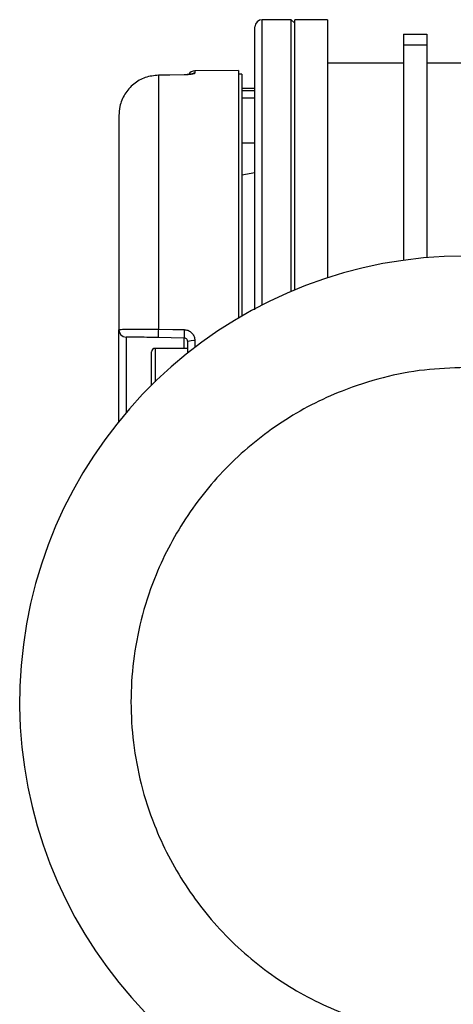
# Model space of a CAD drawing. Header units: millimetres. Extents: x 0 to 420, y 0 to 297.
# Tile 51 of 62: x 282 to 286, y 243 to 252. Entities that reach past the tile are written whole.
import ezdxf

# ---------------------------------------------------------------- set-up
doc = ezdxf.new("R2010")
doc.units = ezdxf.units.MM

msp = doc.modelspace()

# ---------------------------------------------------------------- linework, layer by layer
at = {"color": 7, "linetype": 'Continuous', "lineweight": 25}
for p, q in [((284.35903, 252.4191), (284.08891, 252.4191)), ((284.08891, 249.76218), (284.08891, 252.4191)), ((284.3928, 252.38534), (284.35903, 252.4191)), ((284.35903, 249.88829), (284.35903, 252.4191)), ((284.69669, 252.4191), (284.3928, 252.4191)), ((284.3928, 249.90243), (284.3928, 252.4191)), ((284.69669, 252.4191), (284.69669, 250.01442)), ((285.40779, 252.28404), (285.62389, 252.28404)), ((285.40779, 252.28404), (285.40779, 252.18051)), ((285.62389, 252.28404), (285.62389, 252.18051)), ((285.62389, 252.18051), (285.40779, 252.18051)), ((285.40779, 252.18051), (285.40779, 250.17801)), ((285.62389, 252.18051), (285.62389, 250.20231)), ((283.86638, 251.94609), (283.46061, 251.94255)), ((283.46061, 251.94255), (283.46061, 251.92083)), ((283.86638, 251.94609), (283.86638, 249.63967)), ((285.40779, 252.01392), (284.69669, 252.01392)), ((286.27961, 252.01392), (285.62389, 252.01392)), ((283.1201, 251.9027), (283.11996, 251.9027)), ((283.36074, 251.90551), (283.12023, 251.90271)), ((283.1203, 251.90234), (283.1203, 249.53658)), ((283.36086, 251.90602), (283.36108, 251.90517)), ((283.90015, 251.91262), (283.86638, 251.91262)), ((283.90015, 251.91262), (283.90015, 249.65941)), ((284.02137, 251.77756), (283.90015, 251.77756)), ((284.02137, 251.75527), (283.90015, 251.75527)), ((284.02137, 251.68829), (283.90015, 251.68829)), ((282.75212, 251.52634), (282.75212, 249.53098)), ((283.90015, 251.27107), (284.02137, 251.27107)), ((283.90015, 250.97392), (284.02137, 250.99676)), ((282.75212, 248.67805), (282.75212, 249.53098)), ((282.81847, 249.46346), (282.81847, 248.75792)), ((283.36049, 249.454), (283.11971, 249.4582)), ((283.36049, 249.3577), (283.36049, 249.454)), ((283.39367, 249.31417), (283.39367, 249.42024)), ((283.46061, 249.42854), (283.46061, 249.36633)), ((283.05601, 249.01602), (283.05601, 249.32394)), ((283.39367, 249.3577), (283.08978, 249.3577)), ((283.08978, 249.3577), (283.08978, 249.04715))]:
    msp.add_line(p, q, dxfattribs=at)
at = {"color": 7, "linetype": 'Continuous', "lineweight": 25, "flags": 128}
for points in [[(283.11996, 251.90271), (283.12004, 251.90312), (283.1203, 251.90234)], [(283.36108, 251.90517), (283.22605, 251.90359), (283.1203, 251.90234)], [(283.36074, 251.90551), (283.36082, 251.90592), (283.36086, 251.90602)], [(283.1203, 249.53658), (283.25533, 249.53416), (283.36108, 249.53227)]]:
    msp.add_lwpolyline(points, dxfattribs=at)
at = {"color": 7, "linetype": 'Continuous', "lineweight": 25}
for centre, radius, start, end in [((284.08891, 252.35157), 0.06753, 90, 180), ((283.4612, 251.87502), 0.06753, 90.5, 149.656256), ((283.46118, 251.8529), 0.06792, 90.483929, 118.017591), ((285.97978, 246.06443), 4.15316, 90, 337.836503), ((282.81965, 249.53098), 0.06753, 180, 269), ((284.8784, 249.48417), 1.75888, 178.292536, 180.845926), ((285.1208, 249.47988), 1.7605, 178.294895, 180.84236), ((283.44423, 249.28651), 0.14297, 83.421252, 110.711868), ((283.08978, 249.32394), 0.03377, 90, 180)]:
    msp.add_arc(centre, radius, start, end, dxfattribs=at)
for points, knots in [([(284.02137, 249.7165), (284.02137, 249.77096), (284.02137, 249.96453), (284.02137, 250.25564), (284.02137, 250.5856), (284.02137, 250.87362), (284.02137, 251.14514), (284.02137, 251.39636), (284.02137, 251.62309), (284.02137, 251.82115), (284.02137, 251.98948), (284.02137, 252.13967), (284.02137, 252.25871), (284.02137, 252.33734), (284.02137, 252.34688), (284.02137, 252.35157)], [0, 0, 0, 0, 0.0368316, 0.130917, 0.204477, 0.2780291, 0.3531543, 0.4282714, 0.5033967, 0.5785138, 0.6520738, 0.7256259, 0.8197182, 0.9112373, 1, 1, 1, 1]), ([(283.1203, 251.90234), (283.07893, 251.8978), (282.99624, 251.88873), (282.8864, 251.82407), (282.80316, 251.72953), (282.75857, 251.62431), (282.75396, 251.55436), (282.75212, 251.52634)], [0, 0, 0, 0, 0.2128736, 0.4254625, 0.6392063, 0.8554982, 1, 1, 1, 1]), ([(283.3829, 251.90691), (283.37848, 251.9066), (283.37138, 251.9061), (283.36376, 251.90617), (283.36088, 251.90619)], [0, 0, 0, 0, 0.6215832, 1, 1, 1, 1]), ([(283.46061, 251.92083), (283.45947, 251.91932), (283.45721, 251.91631), (283.43955, 251.91167), (283.41352, 251.90785), (283.38556, 251.90569), (283.36759, 251.90531), (283.36108, 251.90517)], [0, 0, 0, 0, 0.2219122, 0.4427502, 0.6617521, 0.8773894, 1, 1, 1, 1]), ([(283.43169, 251.91259), (283.43157, 251.91255), (283.43124, 251.91245), (283.42624, 251.91126), (283.41505, 251.90947), (283.39982, 251.90767), (283.38749, 251.90711), (283.3829, 251.90691)], [0, 0, 0, 0, 0.101693, 0.2710065, 0.5153563, 0.819573, 1, 1, 1, 1]), ([(282.75212, 249.53098), (282.75633, 249.53229), (282.76475, 249.53491), (282.83052, 249.53724), (282.92698, 249.53814), (283.03, 249.53774), (283.09608, 249.53689), (283.1203, 249.53658)], [0, 0, 0, 0, 0.2198289, 0.439994, 0.6588493, 0.8749667, 1, 1, 1, 1]), ([(283.11971, 249.4582), (283.09989, 249.45855), (283.0458, 249.45949), (282.96148, 249.46097), (282.88256, 249.46234), (282.82879, 249.46328), (282.82191, 249.4634), (282.81847, 249.46346)], [0, 0, 0, 0, 0.1247127, 0.3404265, 0.5591887, 0.7796235, 1, 1, 1, 1]), ([(283.39367, 249.42024), (283.39351, 249.42263), (283.39312, 249.42882), (283.38925, 249.43815), (283.38182, 249.4467), (283.3719, 249.45266), (283.36427, 249.45356), (283.36049, 249.454)], [0, 0, 0, 0, 0.1400162, 0.3632789, 0.5814764, 0.7930201, 1, 1, 1, 1]), ([(283.36108, 249.53227), (283.37237, 249.53093), (283.39501, 249.52824), (283.42486, 249.51005), (283.44732, 249.48364), (283.45899, 249.45481), (283.46016, 249.43587), (283.46061, 249.42854)], [0, 0, 0, 0, 0.211904, 0.4248641, 0.6410447, 0.8611821, 1, 1, 1, 1]), ([(285.97978, 249.1793), (285.85315, 249.17483), (285.59599, 249.16576), (285.2105, 249.09098), (284.85794, 248.97778), (284.54448, 248.83494), (284.27049, 248.67486), (284.01227, 248.48649), (283.77336, 248.27087), (283.55772, 248.03194), (283.36937, 247.77374), (283.20924, 247.49974), (283.06656, 247.18629), (282.95263, 246.83372), (282.88058, 246.44823), (282.85719, 246.06444), (282.88058, 245.68066), (282.95262, 245.29517), (283.06655, 244.94259), (283.20924, 244.62913), (283.36936, 244.35514), (283.55771, 244.09693), (283.77334, 243.85801), (284.01226, 243.64237), (284.27047, 243.45403), (284.54447, 243.2939), (284.85792, 243.15122), (285.21049, 243.03728), (285.59598, 242.96524), (285.97976, 242.94184), (286.36355, 242.96524), (286.74904, 243.03728), (287.10161, 243.15121), (287.41507, 243.2939), (287.68908, 243.454), (287.94721, 243.64241), (288.18644, 243.85785), (288.40092, 244.09745), (288.56234, 244.31172), (288.64119, 244.45134), (288.66734, 244.49765)], [0, 0, 0, 0, 0.0291409, 0.0591829, 0.0900717, 0.1142173, 0.1383657, 0.1630252, 0.1876874, 0.2123468, 0.2370091, 0.2611547, 0.2853031, 0.3161894, 0.3462333, 0.3753748, 0.4045138, 0.4345578, 0.4654465, 0.4895922, 0.5137406, 0.5384, 0.5630622, 0.5877217, 0.6123839, 0.6365296, 0.6606779, 0.6915643, 0.7216082, 0.7507496, 0.7798887, 0.8099326, 0.8408213, 0.864967, 0.8891154, 0.9137748, 0.9384371, 0.9630965, 0.9877587, 1, 1, 1, 1])]:
    msp.add_open_spline(points, degree=3, knots=knots, dxfattribs=at)

doc.saveas('drawing.dxf')
